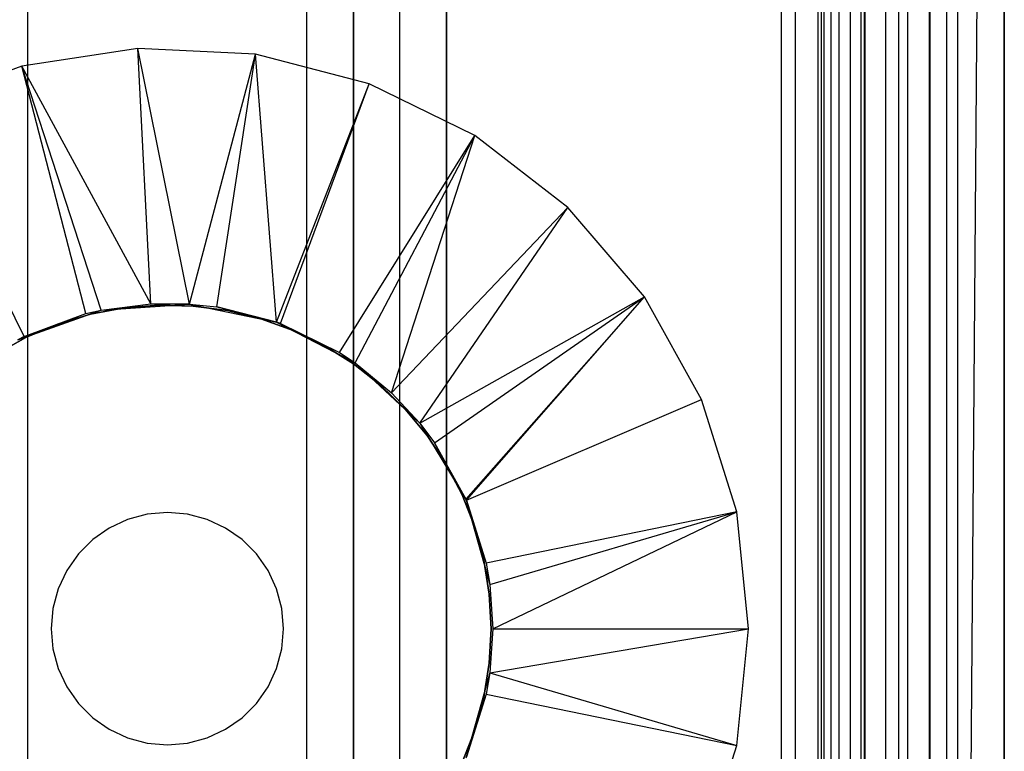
# Model space of a CAD drawing. Extents: x -18 to 18, y -209 to 194.
# Tile 82 of 108: x -3 to 18, y 97 to 113. Entities that reach past the tile are written whole.
import ezdxf

# ---------------------------------------------------------------- set-up
doc = ezdxf.new("R2010")
doc.units = 0
doc.header["$LTSCALE"] = 25.4
doc.layers.get('0').update_dxf_attribs({"linetype": 'CONTINUOUS'})

# ---------------------------------------------------------------- blocks, each defined once
blk = doc.blocks.new('PROFILE_FOCUS_15WB_STL')
at = {"color": 0}
for p, q in [((-3, -207, -42), (-3, 192, -41.992)), ((-3, -207, -37), (-3, 192, -37)), ((-3, -207, -38), (-3, 192, -38)), ((-3, -207, -39.3), (-3, 192, -39.3)), ((-3, -207, -37), (-3, 192, -37)), ((-3, -207, -38), (-3, 192, -38)), ((-3, -207, -39.3), (-3, 192, -39.3)), ((-3, -207, -42), (-3, 192, -41.992)), ((3, -207, -42), (3, 192, -41.992)), ((3, -207, -38), (3, 192, -38)), ((3, -207, -42), (3, 192, -41.992)), ((3, -207, -39.3), (3, 192, -39.3)), ((3, -207, -39.3), (3, 192, -39.3)), ((3, -207, -38), (3, 192, -38)), ((3, -207, -37), (3, 192, -37)), ((3, -207, -37), (3, 192, -37)), ((4, -207, -43), (4, 192, -43)), ((4, -207, -43), (4, 192, -43)), ((4, -207, -44.896), (4, 192, -44.896)), ((4, -207, -44.896), (4, 192, -44.896)), ((4, 192, -42), (4, -207, -42)), ((4, 192, -40.3), (4, -207, -40.3)), ((4, 192, -42), (4, -207, -42)), ((4, 192, -40.3), (4, -207, -40.3)), ((5, -207, -39.3), (5, 192, -39.3)), ((5, -207, -38), (5, 192, -38)), ((5, -207, -38), (5, 192, -38)), ((5, -207, -39.3), (5, 192, -39.3)), ((6, 192, -40.3), (6, -207, -40.3)), ((6, -207, -38), (6, 192, -38)), ((6, 192, -40.3), (6, -207, -40.3)), ((6, -207, -38), (6, 192, -38)), ((13.202, 192, -38), (13.202, -207, -38)), ((13.202, 192, -38), (13.202, -207, -38)), ((13.509, -207, -56.526), (13.509, 192, -56.526)), ((13.509, -207, -58.104), (13.509, 192, -58.104)), ((13.509, -207, -56.526), (13.509, 192, -56.526)), ((13.509, -207, -54.474), (13.509, 192, -54.474)), ((13.509, -207, -58.104), (13.509, 192, -58.104)), ((13.509, -207, -52.896), (13.509, 192, -52.896)), ((13.509, -207, -54.474), (13.509, 192, -54.474)), ((13.509, -207, -52.896), (13.509, 192, -52.896)), ((14, -207, -37), (14, 192, -36.992)), ((14, -207, -37), (14, 192, -36.992)), ((14.058, 192, -42), (14.058, -207, -42)), ((14.058, 192, -42), (14.058, -207, -42)), ((14.123, -207, -57.083), (14.123, 192, -57.083)), ((14.123, -207, -53.917), (14.123, 192, -53.917)), ((14.123, -207, -57.083), (14.123, 192, -57.083)), ((14.123, -207, -53.917), (14.123, 192, -53.917)), ((14.274, -207, -43), (14.274, 192, -43)), ((14.274, -207, -43), (14.274, 192, -43)), ((14.45, -207, -52.551), (14.45, 192, -52.551)), ((14.45, -207, -52.551), (14.45, 192, -52.551)), ((14.69, -207, -58.484), (14.69, 192, -58.484)), ((14.69, -207, -58.484), (14.69, 192, -58.484)), ((14.919, -207, -53.692), (14.919, 192, -53.692)), ((14.919, -207, -53.692), (14.919, 192, -53.692)), ((14.919, -207, -57.308), (14.919, 192, -57.308)), ((14.919, -207, -57.308), (14.919, 192, -57.308)), ((14.996, -207, -68.496), (14.996, 192, -68.496)), ((14.996, -207, -67.5), (14.996, 192, -67.5)), ((14.996, -207, -68.496), (14.996, 192, -68.496)), ((14.996, -207, -67.5), (14.996, 192, -67.5)), ((18, 192, -70.492), (14.996, -207, -70.5)), ((18, 192, -70.492), (14.996, -207, -70.5)), ((14.996, -207, -70.5), (14.996, 192, -70.5)), ((14.996, -207, -70.5), (14.996, 192, -70.5)), ((14.996, -207, -69.5), (14.996, 192, -69.5)), ((14.996, -207, -69.5), (14.996, 192, -69.5)), ((15.452, -207, -52.534), (15.452, 192, -52.534)), ((15.452, -207, -52.534), (15.452, 192, -52.534)), ((15.733, -207, -57.155), (15.733, 192, -57.155)), ((15.733, -207, -53.845), (15.733, 192, -53.845)), ((15.733, -207, -53.845), (15.733, 192, -53.845)), ((15.733, -207, -57.155), (15.733, 192, -57.155)), ((15.924, -207, -58.354), (15.924, 192, -58.354)), ((15.924, -207, -58.354), (15.924, 192, -58.354)), ((16.393, -207, -56.655), (16.393, 192, -56.655)), ((16.393, -207, -54.345), (16.393, 192, -54.345)), ((16.393, -207, -54.345), (16.393, 192, -54.345)), ((16.393, -207, -56.655), (16.393, 192, -56.655)), ((16.404, -207, -52.849), (16.404, 192, -52.849)), ((16.404, -207, -52.849), (16.404, 192, -52.849)), ((16.762, -207, -55.086), (16.762, 192, -55.086)), ((16.762, -207, -55.914), (16.762, 192, -55.914)), ((16.762, -207, -55.086), (16.762, 192, -55.086)), ((16.762, -207, -55.914), (16.762, 192, -55.914)), ((17, -207, -68.496), (17, 192, -68.496)), ((17, -207, -67.5), (17, 192, -67.5)), ((17, -207, -57.736), (17, 192, -57.736)), ((17, -207, -57.736), (17, 192, -57.736)), ((17, -207, -67.5), (17, 192, -67.5)), ((17, -207, -69.5), (17, 192, -69.5)), ((17, -207, -69.5), (17, 192, -69.5)), ((17, -207, -68.496), (17, 192, -68.496)), ((18, -207, -55.5), (18, 192, -55.492)), ((18, -207, -55.5), (18, 192, -55.492)), ((18, 192, -70.492), (18, -207, -70.5)), ((18, 192, -70.492), (18, -207, -70.5)), ((15, 191.734, -61.8), (15, 59.434, -61.8)), ((15, 59.434, -70.5), (15, 191.734, -70.5)), ((15, 191.734, -61.8), (15, 59.434, -61.8)), ((15, 59.434, -70.5), (15, 191.734, -70.5)), ((-0.633, 111.968, -70.5), (-3.133, 111.585, -70.5)), ((-0.633, 111.968, -70.5), (-3.133, 111.585, -70.5)), ((1.893, 111.84, -70.5), (-0.633, 111.968, -70.5)), ((0.478, 106.468, -62.056), (-0.633, 111.968, -70.5)), ((1.893, 111.84, -70.5), (-0.633, 111.968, -70.5)), ((0.478, 106.468, -62.056), (-0.633, 111.968, -70.5)), ((-0.355, 106.475, -62.056), (-0.633, 111.968, -70.5)), ((-0.355, 106.475, -62.056), (-0.633, 111.968, -70.5)), ((0.478, 106.468, -62.056), (1.893, 111.84, -70.5)), ((0.478, 106.468, -62.056), (1.893, 111.84, -70.5)), ((1.06, 106.404, -62.056), (1.893, 111.84, -70.5)), ((1.06, 106.404, -62.056), (1.893, 111.84, -70.5)), ((4.341, 111.206, -70.5), (1.893, 111.84, -70.5)), ((2.344, 106.08, -62.056), (1.893, 111.84, -70.5)), ((4.341, 111.206, -70.5), (1.893, 111.84, -70.5)), ((2.344, 106.08, -62.056), (1.893, 111.84, -70.5)), ((-3.133, 111.585, -70.5), (-5.505, 110.707, -70.5)), ((-3.133, 111.585, -70.5), (-5.505, 110.707, -70.5)), ((-0.355, 106.475, -62.056), (-3.133, 111.585, -70.5)), ((-1.424, 106.338, -62.056), (-3.133, 111.585, -70.5)), ((-0.355, 106.475, -62.056), (-3.133, 111.585, -70.5)), ((-1.424, 106.338, -62.056), (-3.133, 111.585, -70.5)), ((-1.755, 106.261, -62.056), (-3.133, 111.585, -70.5)), ((-1.755, 106.261, -62.056), (-3.133, 111.585, -70.5)), ((2.344, 106.08, -62.056), (4.341, 111.206, -70.5)), ((2.344, 106.08, -62.056), (4.341, 111.206, -70.5)), ((2.431, 106.049, -62.056), (4.341, 111.206, -70.5)), ((2.431, 106.049, -62.056), (4.341, 111.206, -70.5)), ((6.612, 110.092, -70.5), (4.341, 111.206, -70.5)), ((6.612, 110.092, -70.5), (4.341, 111.206, -70.5)), ((-3.083, 105.769, -62.056), (-5.505, 110.707, -70.5)), ((-3.083, 105.769, -62.056), (-5.505, 110.707, -70.5)), ((3.703, 105.425, -62.056), (6.612, 110.092, -70.5)), ((3.703, 105.425, -62.056), (6.612, 110.092, -70.5)), ((4.037, 105.203, -62.056), (6.612, 110.092, -70.5)), ((4.037, 105.203, -62.056), (6.612, 110.092, -70.5)), ((4.823, 104.558, -62.056), (6.612, 110.092, -70.5)), ((4.823, 104.558, -62.056), (6.612, 110.092, -70.5)), ((8.612, 108.544, -70.5), (6.612, 110.092, -70.5)), ((8.612, 108.544, -70.5), (6.612, 110.092, -70.5)), ((4.823, 104.558, -62.056), (8.612, 108.544, -70.5)), ((4.823, 104.558, -62.056), (8.612, 108.544, -70.5)), ((5.43, 103.902, -62.056), (8.612, 108.544, -70.5)), ((5.43, 103.902, -62.056), (8.612, 108.544, -70.5)), ((10.26, 106.625, -70.5), (8.612, 108.544, -70.5)), ((10.26, 106.625, -70.5), (8.612, 108.544, -70.5)), ((5.43, 103.902, -62.056), (10.26, 106.625, -70.5)), ((5.43, 103.902, -62.056), (10.26, 106.625, -70.5)), ((5.745, 103.483, -62.056), (10.26, 106.625, -70.5)), ((5.745, 103.483, -62.056), (10.26, 106.625, -70.5)), ((6.42, 102.273, -62.056), (10.26, 106.625, -70.5)), ((6.42, 102.273, -62.056), (10.26, 106.625, -70.5)), ((6.433, 102.245, -62.056), (10.26, 106.625, -70.5)), ((6.433, 102.245, -62.056), (10.26, 106.625, -70.5)), ((11.487, 104.414, -70.5), (10.26, 106.625, -70.5)), ((11.487, 104.414, -70.5), (10.26, 106.625, -70.5)), ((-3.22, 105.699, -61.8), (-1.424, 106.338, -61.8)), ((-3.22, 105.699, -61.8), (-1.424, 106.338, -61.8)), ((-3.083, 105.769, -62.056), (-1.424, 106.338, -61.8)), ((-3.083, 105.769, -62.056), (-1.424, 106.338, -61.8)), ((-1.755, 106.261, -62.056), (-1.424, 106.338, -61.8)), ((-1.755, 106.261, -62.056), (-1.424, 106.338, -61.8)), ((-1.755, 106.261, -62.056), (-1.424, 106.338, -62.056)), ((-1.755, 106.261, -62.056), (-1.424, 106.338, -62.056)), ((-0.924, 106.385, -62.056), (-1.652, 106.247, -62.056)), ((-1.652, 106.247, -56.056), (-0.924, 106.385, -56.056)), ((-0.924, 106.385, -62.056), (-1.652, 106.247, -62.056)), ((-1.652, 106.247, -56.056), (-0.924, 106.385, -56.056)), ((-1.424, 106.338, -61.8), (-0.355, 106.475, -62.056)), ((-1.424, 106.338, -61.8), (-0.355, 106.475, -62.056)), ((-1.424, 106.338, -62.056), (-0.355, 106.475, -62.056)), ((-1.424, 106.338, -62.056), (-0.355, 106.475, -62.056)), ((-1.424, 106.338, -61.8), (0.478, 106.468, -61.8)), ((-1.424, 106.338, -61.8), (0.478, 106.468, -61.8)), ((-1.424, 106.338, -61.8), (-1.424, 106.338, -62.056)), ((-1.424, 106.338, -61.8), (-1.424, 106.338, -62.056)), ((-0.185, 106.444, -62.056), (-0.924, 106.385, -62.056)), ((-0.924, 106.385, -56.056), (-0.185, 106.444, -56.056)), ((-0.185, 106.444, -62.056), (-0.924, 106.385, -62.056)), ((-0.924, 106.385, -56.056), (-0.185, 106.444, -56.056)), ((-0.924, 106.385, -62.056), (-0.924, 106.385, -56.056)), ((-0.924, 106.385, -62.056), (-0.924, 106.385, -56.056)), ((0.478, 106.468, -61.8), (-0.355, 106.475, -62.056)), ((-0.355, 106.475, -62.056), (0.478, 106.468, -62.056)), ((0.478, 106.468, -61.8), (-0.355, 106.475, -62.056)), ((-0.355, 106.475, -62.056), (0.478, 106.468, -62.056)), ((0.555, 106.424, -62.056), (-0.185, 106.444, -62.056)), ((-0.185, 106.444, -62.056), (-0.185, 106.444, -56.056)), ((-0.185, 106.444, -56.056), (0.555, 106.424, -56.056)), ((-0.185, 106.444, -62.056), (-0.185, 106.444, -56.056)), ((0.555, 106.424, -62.056), (-0.185, 106.444, -62.056)), ((-0.185, 106.444, -56.056), (0.555, 106.424, -56.056)), ((0.478, 106.468, -61.8), (2.344, 106.08, -61.8)), ((0.478, 106.468, -61.8), (2.344, 106.08, -61.8)), ((0.478, 106.468, -61.8), (1.06, 106.404, -62.056)), ((0.478, 106.468, -61.8), (1.06, 106.404, -62.056)), ((0.478, 106.468, -61.8), (0.478, 106.468, -62.056)), ((0.478, 106.468, -62.056), (1.06, 106.404, -62.056)), ((0.478, 106.468, -61.8), (0.478, 106.468, -62.056)), ((0.478, 106.468, -62.056), (1.06, 106.404, -62.056)), ((1.29, 106.326, -62.056), (0.555, 106.424, -62.056)), ((0.555, 106.424, -62.056), (0.555, 106.424, -56.056)), ((0.555, 106.424, -56.056), (1.29, 106.326, -56.056)), ((0.555, 106.424, -62.056), (0.555, 106.424, -56.056)), ((1.29, 106.326, -62.056), (0.555, 106.424, -62.056)), ((0.555, 106.424, -56.056), (1.29, 106.326, -56.056)), ((2.344, 106.08, -61.8), (1.06, 106.404, -62.056)), ((1.06, 106.404, -62.056), (2.344, 106.08, -62.056)), ((2.344, 106.08, -61.8), (1.06, 106.404, -62.056)), ((1.06, 106.404, -62.056), (2.344, 106.08, -62.056)), ((2.01, 106.15, -62.056), (1.29, 106.326, -62.056)), ((1.29, 106.326, -62.056), (1.29, 106.326, -56.056)), ((1.29, 106.326, -56.056), (2.01, 106.15, -56.056)), ((1.29, 106.326, -62.056), (1.29, 106.326, -56.056)), ((2.01, 106.15, -62.056), (1.29, 106.326, -62.056)), ((1.29, 106.326, -56.056), (2.01, 106.15, -56.056)), ((-3.083, 105.769, -62.056), (-1.755, 106.261, -62.056)), ((-3.083, 105.769, -62.056), (-1.755, 106.261, -62.056)), ((-1.652, 106.247, -62.056), (-2.362, 106.033, -62.056)), ((-2.362, 106.033, -56.056), (-1.652, 106.247, -56.056)), ((-1.652, 106.247, -62.056), (-2.362, 106.033, -62.056)), ((-2.362, 106.033, -56.056), (-1.652, 106.247, -56.056)), ((-1.652, 106.247, -62.056), (-1.652, 106.247, -56.056)), ((-1.652, 106.247, -62.056), (-1.652, 106.247, -56.056)), ((2.707, 105.898, -62.056), (2.01, 106.15, -62.056)), ((2.01, 106.15, -62.056), (2.01, 106.15, -56.056)), ((2.01, 106.15, -56.056), (2.707, 105.898, -56.056)), ((2.01, 106.15, -62.056), (2.01, 106.15, -56.056)), ((2.707, 105.898, -62.056), (2.01, 106.15, -62.056)), ((2.01, 106.15, -56.056), (2.707, 105.898, -56.056)), ((-2.362, 106.033, -62.056), (-3.045, 105.745, -62.056)), ((-3.045, 105.745, -56.056), (-2.362, 106.033, -56.056)), ((-2.362, 106.033, -62.056), (-3.045, 105.745, -62.056)), ((-3.045, 105.745, -56.056), (-2.362, 106.033, -56.056)), ((-2.362, 106.033, -62.056), (-2.362, 106.033, -56.056)), ((-2.362, 106.033, -62.056), (-2.362, 106.033, -56.056)), ((2.344, 106.08, -61.8), (4.037, 105.203, -61.8)), ((2.344, 106.08, -61.8), (2.344, 106.08, -62.056)), ((2.344, 106.08, -62.056), (2.431, 106.049, -62.056)), ((2.431, 106.049, -62.056), (2.344, 106.08, -61.8)), ((2.431, 106.049, -62.056), (2.344, 106.08, -61.8)), ((2.344, 106.08, -61.8), (4.037, 105.203, -61.8)), ((2.344, 106.08, -61.8), (2.344, 106.08, -62.056)), ((2.344, 106.08, -62.056), (2.431, 106.049, -62.056)), ((2.431, 106.049, -62.056), (4.037, 105.203, -61.8)), ((2.431, 106.049, -62.056), (4.037, 105.203, -61.8)), ((2.431, 106.049, -62.056), (3.703, 105.425, -62.056)), ((2.431, 106.049, -62.056), (3.703, 105.425, -62.056)), ((3.373, 105.574, -62.056), (2.707, 105.898, -62.056)), ((2.707, 105.898, -62.056), (2.707, 105.898, -56.056)), ((2.707, 105.898, -56.056), (3.373, 105.574, -56.056)), ((2.707, 105.898, -62.056), (2.707, 105.898, -56.056)), ((3.373, 105.574, -62.056), (2.707, 105.898, -62.056)), ((2.707, 105.898, -56.056), (3.373, 105.574, -56.056)), ((-3.045, 105.745, -62.056), (-3.693, 105.386, -62.056)), ((-3.693, 105.386, -56.056), (-3.045, 105.745, -56.056)), ((-3.045, 105.745, -62.056), (-3.693, 105.386, -62.056)), ((-3.693, 105.386, -56.056), (-3.045, 105.745, -56.056)), ((-3.22, 105.699, -62.056), (-3.083, 105.769, -62.056)), ((-3.083, 105.769, -62.056), (-3.22, 105.699, -61.8)), ((-3.083, 105.769, -62.056), (-3.22, 105.699, -61.8)), ((-3.22, 105.699, -62.056), (-3.083, 105.769, -62.056)), ((-3.045, 105.745, -62.056), (-3.045, 105.745, -56.056)), ((-3.045, 105.745, -62.056), (-3.045, 105.745, -56.056)), ((4.002, 105.181, -62.056), (3.373, 105.574, -62.056)), ((3.373, 105.574, -62.056), (3.373, 105.574, -56.056)), ((3.373, 105.574, -56.056), (4.002, 105.181, -56.056)), ((3.373, 105.574, -62.056), (3.373, 105.574, -56.056)), ((4.002, 105.181, -62.056), (3.373, 105.574, -62.056)), ((3.373, 105.574, -56.056), (4.002, 105.181, -56.056)), ((3.703, 105.425, -62.056), (4.037, 105.203, -61.8)), ((3.703, 105.425, -62.056), (4.037, 105.203, -61.8)), ((3.703, 105.425, -62.056), (4.037, 105.203, -62.056)), ((3.703, 105.425, -62.056), (4.037, 105.203, -62.056)), ((4.585, 104.724, -62.056), (4.002, 105.181, -62.056)), ((4.002, 105.181, -62.056), (4.002, 105.181, -56.056)), ((4.002, 105.181, -56.056), (4.585, 104.724, -56.056)), ((4.002, 105.181, -62.056), (4.002, 105.181, -56.056)), ((4.585, 104.724, -62.056), (4.002, 105.181, -62.056)), ((4.002, 105.181, -56.056), (4.585, 104.724, -56.056)), ((4.037, 105.203, -61.8), (5.43, 103.902, -61.8)), ((4.037, 105.203, -61.8), (5.43, 103.902, -61.8)), ((4.037, 105.203, -61.8), (4.823, 104.558, -62.056)), ((4.037, 105.203, -61.8), (4.823, 104.558, -62.056)), ((4.037, 105.203, -61.8), (4.037, 105.203, -62.056)), ((4.037, 105.203, -62.056), (4.823, 104.558, -62.056)), ((4.037, 105.203, -61.8), (4.037, 105.203, -62.056)), ((4.037, 105.203, -62.056), (4.823, 104.558, -62.056)), ((5.115, 104.207, -62.056), (4.585, 104.724, -62.056)), ((4.585, 104.724, -62.056), (4.585, 104.724, -56.056)), ((4.585, 104.724, -56.056), (5.115, 104.207, -56.056)), ((4.585, 104.724, -62.056), (4.585, 104.724, -56.056)), ((5.115, 104.207, -62.056), (4.585, 104.724, -62.056)), ((4.585, 104.724, -56.056), (5.115, 104.207, -56.056)), ((5.43, 103.902, -61.8), (4.823, 104.558, -62.056)), ((4.823, 104.558, -62.056), (5.43, 103.902, -62.056)), ((5.43, 103.902, -61.8), (4.823, 104.558, -62.056)), ((4.823, 104.558, -62.056), (5.43, 103.902, -62.056)), ((6.433, 102.245, -62.056), (11.487, 104.414, -70.5)), ((6.433, 102.245, -62.056), (11.487, 104.414, -70.5)), ((12.244, 102, -70.5), (11.487, 104.414, -70.5)), ((12.244, 102, -70.5), (11.487, 104.414, -70.5)), ((5.588, 103.636, -62.056), (5.115, 104.207, -62.056)), ((5.115, 104.207, -62.056), (5.115, 104.207, -56.056)), ((5.115, 104.207, -56.056), (5.588, 103.636, -56.056)), ((5.115, 104.207, -62.056), (5.115, 104.207, -56.056)), ((5.588, 103.636, -62.056), (5.115, 104.207, -62.056)), ((5.115, 104.207, -56.056), (5.588, 103.636, -56.056)), ((5.43, 103.902, -61.8), (6.42, 102.273, -61.8)), ((5.43, 103.902, -61.8), (6.42, 102.273, -61.8)), ((5.43, 103.902, -61.8), (5.745, 103.483, -62.056)), ((5.43, 103.902, -61.8), (5.745, 103.483, -62.056)), ((5.43, 103.902, -61.8), (5.43, 103.902, -62.056)), ((5.43, 103.902, -62.056), (5.745, 103.483, -62.056)), ((5.43, 103.902, -61.8), (5.43, 103.902, -62.056)), ((5.43, 103.902, -62.056), (5.745, 103.483, -62.056)), ((5.998, 103.019, -62.056), (5.588, 103.636, -62.056)), ((5.588, 103.636, -62.056), (5.588, 103.636, -56.056)), ((5.588, 103.636, -56.056), (5.998, 103.019, -56.056)), ((5.588, 103.636, -62.056), (5.588, 103.636, -56.056)), ((5.998, 103.019, -62.056), (5.588, 103.636, -62.056)), ((5.588, 103.636, -56.056), (5.998, 103.019, -56.056)), ((6.42, 102.273, -61.8), (5.745, 103.483, -62.056)), ((5.745, 103.483, -62.056), (6.42, 102.273, -62.056)), ((6.42, 102.273, -61.8), (5.745, 103.483, -62.056)), ((5.745, 103.483, -62.056), (6.42, 102.273, -62.056)), ((6.34, 102.361, -62.056), (5.998, 103.019, -62.056)), ((5.998, 103.019, -62.056), (5.998, 103.019, -56.056)), ((5.998, 103.019, -56.056), (6.34, 102.361, -56.056)), ((5.998, 103.019, -62.056), (5.998, 103.019, -56.056)), ((6.34, 102.361, -62.056), (5.998, 103.019, -62.056)), ((5.998, 103.019, -56.056), (6.34, 102.361, -56.056)), ((6.61, 101.671, -62.056), (6.34, 102.361, -62.056)), ((6.34, 102.361, -62.056), (6.34, 102.361, -56.056)), ((6.34, 102.361, -56.056), (6.61, 101.671, -56.056)), ((6.34, 102.361, -62.056), (6.34, 102.361, -56.056)), ((6.61, 101.671, -62.056), (6.34, 102.361, -62.056)), ((6.34, 102.361, -56.056), (6.61, 101.671, -56.056)), ((6.42, 102.273, -61.8), (6.935, 100.437, -61.8)), ((6.433, 102.245, -62.056), (6.42, 102.273, -61.8)), ((6.42, 102.273, -61.8), (6.935, 100.437, -61.8)), ((6.42, 102.273, -61.8), (6.42, 102.273, -62.056)), ((6.42, 102.273, -62.056), (6.433, 102.245, -62.056)), ((6.433, 102.245, -62.056), (6.935, 100.437, -61.8)), ((6.433, 102.245, -62.056), (6.857, 100.893, -62.056)), ((6.433, 102.245, -62.056), (6.935, 100.437, -61.8)), ((6.433, 102.245, -62.056), (6.857, 100.893, -62.056)), ((-0.434, 101.946, -62.056), (-0.855, 101.833, -62.056)), ((-0.434, 101.946, -62.056), (-0.855, 101.833, -62.056)), ((-0.434, 101.946, -57.056), (-0.855, 101.833, -57.056)), ((-0.434, 101.946, -57.056), (-0.855, 101.833, -57.056)), ((0, 101.984, -62.056), (-0.434, 101.946, -62.056)), ((0, 101.984, -62.056), (-0.434, 101.946, -62.056)), ((0, 101.984, -57.056), (-0.434, 101.946, -57.056)), ((0, 101.984, -57.056), (-0.434, 101.946, -57.056)), ((-0.434, 101.946, -62.056), (-0.434, 101.946, -57.056)), ((-0.434, 101.946, -62.056), (-0.434, 101.946, -57.056)), ((0.434, 101.946, -62.056), (0, 101.984, -62.056)), ((0, 101.984, -62.056), (0, 101.984, -57.056)), ((0, 101.984, -62.056), (0, 101.984, -57.056)), ((0.434, 101.946, -62.056), (0, 101.984, -62.056)), ((0.434, 101.946, -57.056), (0, 101.984, -57.056)), ((0.434, 101.946, -57.056), (0, 101.984, -57.056)), ((0.855, 101.833, -62.056), (0.434, 101.946, -62.056)), ((0.434, 101.946, -62.056), (0.434, 101.946, -57.056)), ((0.434, 101.946, -62.056), (0.434, 101.946, -57.056)), ((0.855, 101.833, -62.056), (0.434, 101.946, -62.056)), ((0.855, 101.833, -57.056), (0.434, 101.946, -57.056)), ((0.855, 101.833, -57.056), (0.434, 101.946, -57.056)), ((12.244, 102, -70.5), (6.857, 100.893, -62.056)), ((12.244, 102, -70.5), (6.857, 100.893, -62.056)), ((6.935, 100.437, -62.056), (12.244, 102, -70.5)), ((6.935, 100.437, -62.056), (12.244, 102, -70.5)), ((7, 99.484, -62.056), (12.244, 102, -70.5)), ((7, 99.484, -62.056), (12.244, 102, -70.5)), ((12.5, 99.484, -70.5), (12.244, 102, -70.5)), ((12.5, 99.484, -70.5), (12.244, 102, -70.5)), ((-1.25, 101.649, -62.056), (-1.607, 101.399, -62.056)), ((-1.25, 101.649, -62.056), (-1.607, 101.399, -62.056)), ((-1.25, 101.649, -57.056), (-1.607, 101.399, -57.056)), ((-1.25, 101.649, -57.056), (-1.607, 101.399, -57.056)), ((-0.855, 101.833, -62.056), (-1.25, 101.649, -62.056)), ((-0.855, 101.833, -62.056), (-1.25, 101.649, -62.056)), ((-0.855, 101.833, -57.056), (-1.25, 101.649, -57.056)), ((-0.855, 101.833, -57.056), (-1.25, 101.649, -57.056)), ((-1.25, 101.649, -62.056), (-1.25, 101.649, -57.056)), ((-1.25, 101.649, -62.056), (-1.25, 101.649, -57.056)), ((-0.855, 101.833, -62.056), (-0.855, 101.833, -57.056)), ((-0.855, 101.833, -62.056), (-0.855, 101.833, -57.056)), ((1.25, 101.649, -62.056), (0.855, 101.833, -62.056)), ((0.855, 101.833, -62.056), (0.855, 101.833, -57.056)), ((0.855, 101.833, -62.056), (0.855, 101.833, -57.056)), ((1.25, 101.649, -62.056), (0.855, 101.833, -62.056)), ((1.25, 101.649, -57.056), (0.855, 101.833, -57.056)), ((1.25, 101.649, -57.056), (0.855, 101.833, -57.056)), ((1.607, 101.399, -62.056), (1.25, 101.649, -62.056)), ((1.25, 101.649, -62.056), (1.25, 101.649, -57.056)), ((1.25, 101.649, -62.056), (1.25, 101.649, -57.056)), ((1.607, 101.399, -62.056), (1.25, 101.649, -62.056)), ((1.607, 101.399, -57.056), (1.25, 101.649, -57.056)), ((1.607, 101.399, -57.056), (1.25, 101.649, -57.056)), ((6.805, 100.956, -62.056), (6.61, 101.671, -62.056)), ((6.61, 101.671, -62.056), (6.61, 101.671, -56.056)), ((6.61, 101.671, -56.056), (6.805, 100.956, -56.056)), ((6.61, 101.671, -62.056), (6.61, 101.671, -56.056)), ((6.805, 100.956, -62.056), (6.61, 101.671, -62.056)), ((6.61, 101.671, -56.056), (6.805, 100.956, -56.056)), ((-1.607, 101.399, -62.056), (-1.915, 101.091, -62.056)), ((-1.607, 101.399, -62.056), (-1.915, 101.091, -62.056)), ((-1.607, 101.399, -57.056), (-1.915, 101.091, -57.056)), ((-1.607, 101.399, -57.056), (-1.915, 101.091, -57.056)), ((-1.607, 101.399, -62.056), (-1.607, 101.399, -57.056)), ((-1.607, 101.399, -62.056), (-1.607, 101.399, -57.056)), ((1.915, 101.091, -62.056), (1.607, 101.399, -62.056)), ((1.607, 101.399, -62.056), (1.607, 101.399, -57.056)), ((1.607, 101.399, -62.056), (1.607, 101.399, -57.056)), ((1.915, 101.091, -62.056), (1.607, 101.399, -62.056)), ((1.915, 101.091, -57.056), (1.607, 101.399, -57.056)), ((1.915, 101.091, -57.056), (1.607, 101.399, -57.056)), ((-1.915, 101.091, -62.056), (-2.165, 100.734, -62.056)), ((-1.915, 101.091, -62.056), (-2.165, 100.734, -62.056)), ((-1.915, 101.091, -57.056), (-2.165, 100.734, -57.056)), ((-1.915, 101.091, -57.056), (-2.165, 100.734, -57.056)), ((-1.915, 101.091, -62.056), (-1.915, 101.091, -57.056)), ((-1.915, 101.091, -62.056), (-1.915, 101.091, -57.056)), ((2.165, 100.734, -62.056), (1.915, 101.091, -62.056)), ((1.915, 101.091, -62.056), (1.915, 101.091, -57.056)), ((1.915, 101.091, -62.056), (1.915, 101.091, -57.056)), ((2.165, 100.734, -62.056), (1.915, 101.091, -62.056)), ((2.165, 100.734, -57.056), (1.915, 101.091, -57.056)), ((2.165, 100.734, -57.056), (1.915, 101.091, -57.056)), ((6.923, 100.224, -62.056), (6.805, 100.956, -62.056)), ((6.805, 100.956, -62.056), (6.805, 100.956, -56.056)), ((6.805, 100.956, -56.056), (6.923, 100.224, -56.056)), ((6.805, 100.956, -62.056), (6.805, 100.956, -56.056)), ((6.923, 100.224, -62.056), (6.805, 100.956, -62.056)), ((6.805, 100.956, -56.056), (6.923, 100.224, -56.056)), ((6.857, 100.893, -62.056), (6.935, 100.437, -61.8)), ((6.857, 100.893, -62.056), (6.935, 100.437, -61.8)), ((6.857, 100.893, -62.056), (6.935, 100.437, -62.056)), ((6.857, 100.893, -62.056), (6.935, 100.437, -62.056)), ((-2.165, 100.734, -62.056), (-2.349, 100.339, -62.056)), ((-2.165, 100.734, -62.056), (-2.349, 100.339, -62.056)), ((-2.165, 100.734, -57.056), (-2.349, 100.339, -57.056)), ((-2.165, 100.734, -57.056), (-2.349, 100.339, -57.056)), ((-2.165, 100.734, -62.056), (-2.165, 100.734, -57.056)), ((-2.165, 100.734, -62.056), (-2.165, 100.734, -57.056)), ((2.349, 100.339, -62.056), (2.165, 100.734, -62.056)), ((2.165, 100.734, -62.056), (2.165, 100.734, -57.056)), ((2.165, 100.734, -62.056), (2.165, 100.734, -57.056)), ((2.349, 100.339, -62.056), (2.165, 100.734, -62.056)), ((2.349, 100.339, -57.056), (2.165, 100.734, -57.056)), ((2.349, 100.339, -57.056), (2.165, 100.734, -57.056)), ((6.935, 100.437, -61.8), (7, 99.484, -61.8)), ((6.935, 100.437, -62.056), (6.935, 100.437, -61.8)), ((6.935, 100.437, -62.056), (6.935, 100.437, -61.8)), ((6.935, 100.437, -62.056), (7, 99.484, -62.056)), ((6.935, 100.437, -61.8), (7, 99.484, -61.8)), ((6.935, 100.437, -62.056), (7, 99.484, -62.056)), ((-2.349, 100.339, -62.056), (-2.462, 99.918, -62.056)), ((-2.349, 100.339, -62.056), (-2.462, 99.918, -62.056)), ((-2.349, 100.339, -57.056), (-2.462, 99.918, -57.056)), ((-2.349, 100.339, -57.056), (-2.462, 99.918, -57.056)), ((-2.349, 100.339, -62.056), (-2.349, 100.339, -57.056)), ((-2.349, 100.339, -62.056), (-2.349, 100.339, -57.056)), ((2.462, 99.918, -62.056), (2.349, 100.339, -62.056)), ((2.349, 100.339, -62.056), (2.349, 100.339, -57.056)), ((2.349, 100.339, -62.056), (2.349, 100.339, -57.056)), ((2.462, 99.918, -62.056), (2.349, 100.339, -62.056)), ((2.462, 99.918, -57.056), (2.349, 100.339, -57.056)), ((2.462, 99.918, -57.056), (2.349, 100.339, -57.056)), ((6.962, 99.484, -62.056), (6.923, 100.224, -62.056)), ((6.923, 100.224, -62.056), (6.923, 100.224, -56.056)), ((6.923, 100.224, -56.056), (6.962, 99.484, -56.056)), ((6.923, 100.224, -62.056), (6.923, 100.224, -56.056)), ((6.962, 99.484, -62.056), (6.923, 100.224, -62.056)), ((6.923, 100.224, -56.056), (6.962, 99.484, -56.056)), ((-2.462, 99.918, -62.056), (-2.5, 99.484, -62.056)), ((-2.462, 99.918, -62.056), (-2.5, 99.484, -62.056)), ((-2.462, 99.918, -57.056), (-2.5, 99.484, -57.056)), ((-2.462, 99.918, -57.056), (-2.5, 99.484, -57.056)), ((-2.462, 99.918, -62.056), (-2.462, 99.918, -57.056)), ((-2.462, 99.918, -62.056), (-2.462, 99.918, -57.056)), ((2.5, 99.484, -62.056), (2.462, 99.918, -62.056)), ((2.462, 99.918, -62.056), (2.462, 99.918, -57.056)), ((2.462, 99.918, -62.056), (2.462, 99.918, -57.056)), ((2.5, 99.484, -62.056), (2.462, 99.918, -62.056)), ((2.5, 99.484, -57.056), (2.462, 99.918, -57.056)), ((2.5, 99.484, -57.056), (2.462, 99.918, -57.056)), ((-2.5, 99.484, -62.056), (-2.462, 99.05, -62.056)), ((-2.5, 99.484, -57.056), (-2.5, 99.484, -62.056)), ((-2.5, 99.484, -62.056), (-2.462, 99.05, -62.056)), ((-2.5, 99.484, -57.056), (-2.5, 99.484, -62.056)), ((-2.5, 99.484, -57.056), (-2.462, 99.05, -57.056)), ((-2.5, 99.484, -57.056), (-2.462, 99.05, -57.056)), ((2.462, 99.05, -62.056), (2.5, 99.484, -62.056)), ((2.462, 99.05, -62.056), (2.5, 99.484, -62.056)), ((2.462, 99.05, -57.056), (2.5, 99.484, -57.056)), ((2.462, 99.05, -57.056), (2.5, 99.484, -57.056)), ((2.5, 99.484, -62.056), (2.5, 99.484, -57.056)), ((2.5, 99.484, -62.056), (2.5, 99.484, -57.056)), ((6.923, 98.744, -62.056), (6.962, 99.484, -62.056)), ((6.962, 99.484, -56.056), (6.923, 98.744, -56.056)), ((6.923, 98.744, -62.056), (6.962, 99.484, -62.056)), ((6.962, 99.484, -56.056), (6.923, 98.744, -56.056)), ((7, 99.484, -61.8), (6.935, 98.531, -61.8)), ((7, 99.484, -62.056), (6.935, 98.531, -62.056)), ((7, 99.484, -61.8), (6.935, 98.531, -61.8)), ((6.935, 98.531, -62.056), (12.5, 99.484, -70.5)), ((6.935, 98.531, -62.056), (12.5, 99.484, -70.5)), ((7, 99.484, -62.056), (6.935, 98.531, -62.056)), ((6.962, 99.484, -62.056), (6.962, 99.484, -56.056)), ((6.962, 99.484, -62.056), (6.962, 99.484, -56.056)), ((7, 99.484, -62.056), (7, 99.484, -61.8)), ((7, 99.484, -62.056), (7, 99.484, -61.8)), ((7, 99.484, -62.056), (12.5, 99.484, -70.5)), ((7, 99.484, -62.056), (12.5, 99.484, -70.5)), ((12.244, 96.968, -70.5), (12.5, 99.484, -70.5)), ((12.244, 96.968, -70.5), (12.5, 99.484, -70.5)), ((-2.462, 99.05, -62.056), (-2.349, 98.629, -62.056)), ((-2.462, 99.05, -62.056), (-2.349, 98.629, -62.056)), ((-2.462, 99.05, -62.056), (-2.462, 99.05, -57.056)), ((-2.462, 99.05, -57.056), (-2.349, 98.629, -57.056)), ((-2.462, 99.05, -62.056), (-2.462, 99.05, -57.056)), ((-2.462, 99.05, -57.056), (-2.349, 98.629, -57.056)), ((2.349, 98.629, -62.056), (2.462, 99.05, -62.056)), ((2.349, 98.629, -62.056), (2.462, 99.05, -62.056)), ((2.349, 98.629, -57.056), (2.462, 99.05, -57.056)), ((2.349, 98.629, -57.056), (2.462, 99.05, -57.056)), ((2.462, 99.05, -62.056), (2.462, 99.05, -57.056)), ((2.462, 99.05, -62.056), (2.462, 99.05, -57.056)), ((6.805, 98.013, -62.056), (6.923, 98.744, -62.056)), ((6.923, 98.744, -56.056), (6.805, 98.013, -56.056)), ((6.805, 98.013, -62.056), (6.923, 98.744, -62.056)), ((6.923, 98.744, -56.056), (6.805, 98.013, -56.056)), ((6.923, 98.744, -62.056), (6.923, 98.744, -56.056)), ((6.923, 98.744, -62.056), (6.923, 98.744, -56.056)), ((-2.349, 98.629, -62.056), (-2.165, 98.234, -62.056)), ((-2.349, 98.629, -62.056), (-2.165, 98.234, -62.056)), ((-2.349, 98.629, -62.056), (-2.349, 98.629, -57.056)), ((-2.349, 98.629, -57.056), (-2.165, 98.234, -57.056)), ((-2.349, 98.629, -62.056), (-2.349, 98.629, -57.056)), ((-2.349, 98.629, -57.056), (-2.165, 98.234, -57.056)), ((2.165, 98.234, -62.056), (2.349, 98.629, -62.056)), ((2.165, 98.234, -62.056), (2.349, 98.629, -62.056)), ((2.165, 98.234, -57.056), (2.349, 98.629, -57.056)), ((2.165, 98.234, -57.056), (2.349, 98.629, -57.056)), ((2.349, 98.629, -62.056), (2.349, 98.629, -57.056)), ((2.349, 98.629, -62.056), (2.349, 98.629, -57.056)), ((6.935, 98.531, -61.8), (6.42, 96.695, -61.8)), ((6.935, 98.531, -61.8), (6.42, 96.695, -61.8)), ((6.935, 98.531, -61.8), (6.857, 98.075, -62.056)), ((6.935, 98.531, -62.056), (6.857, 98.075, -62.056)), ((6.935, 98.531, -61.8), (6.857, 98.075, -62.056)), ((6.935, 98.531, -62.056), (6.857, 98.075, -62.056)), ((6.935, 98.531, -62.056), (6.935, 98.531, -61.8)), ((6.935, 98.531, -62.056), (6.935, 98.531, -61.8)), ((6.935, 98.531, -62.056), (12.244, 96.968, -70.5)), ((6.935, 98.531, -62.056), (12.244, 96.968, -70.5)), ((-2.165, 98.234, -62.056), (-1.915, 97.877, -62.056)), ((-2.165, 98.234, -62.056), (-1.915, 97.877, -62.056)), ((-2.165, 98.234, -62.056), (-2.165, 98.234, -57.056)), ((-2.165, 98.234, -57.056), (-1.915, 97.877, -57.056)), ((-2.165, 98.234, -62.056), (-2.165, 98.234, -57.056)), ((-2.165, 98.234, -57.056), (-1.915, 97.877, -57.056)), ((1.915, 97.877, -62.056), (2.165, 98.234, -62.056)), ((1.915, 97.877, -62.056), (2.165, 98.234, -62.056)), ((1.915, 97.877, -57.056), (2.165, 98.234, -57.056)), ((1.915, 97.877, -57.056), (2.165, 98.234, -57.056)), ((2.165, 98.234, -62.056), (2.165, 98.234, -57.056)), ((2.165, 98.234, -62.056), (2.165, 98.234, -57.056)), ((6.857, 98.075, -62.056), (6.42, 96.695, -61.8)), ((6.857, 98.075, -62.056), (6.42, 96.695, -61.8)), ((6.857, 98.075, -62.056), (6.433, 96.724, -62.056)), ((6.857, 98.075, -62.056), (6.433, 96.724, -62.056)), ((6.857, 98.075, -62.056), (12.244, 96.968, -70.5)), ((6.857, 98.075, -62.056), (12.244, 96.968, -70.5)), ((-1.915, 97.877, -62.056), (-1.607, 97.569, -62.056)), ((-1.915, 97.877, -62.056), (-1.607, 97.569, -62.056)), ((-1.915, 97.877, -62.056), (-1.915, 97.877, -57.056)), ((-1.915, 97.877, -57.056), (-1.607, 97.569, -57.056)), ((-1.915, 97.877, -62.056), (-1.915, 97.877, -57.056)), ((-1.915, 97.877, -57.056), (-1.607, 97.569, -57.056)), ((1.607, 97.569, -62.056), (1.915, 97.877, -62.056)), ((1.607, 97.569, -62.056), (1.915, 97.877, -62.056)), ((1.607, 97.569, -57.056), (1.915, 97.877, -57.056)), ((1.607, 97.569, -57.056), (1.915, 97.877, -57.056)), ((1.915, 97.877, -62.056), (1.915, 97.877, -57.056)), ((1.915, 97.877, -62.056), (1.915, 97.877, -57.056)), ((6.61, 97.298, -62.056), (6.805, 98.013, -62.056)), ((6.805, 98.013, -56.056), (6.61, 97.298, -56.056)), ((6.61, 97.298, -62.056), (6.805, 98.013, -62.056)), ((6.805, 98.013, -56.056), (6.61, 97.298, -56.056)), ((6.805, 98.013, -62.056), (6.805, 98.013, -56.056)), ((6.805, 98.013, -62.056), (6.805, 98.013, -56.056)), ((-1.607, 97.569, -62.056), (-1.25, 97.319, -62.056)), ((-1.607, 97.569, -62.056), (-1.25, 97.319, -62.056)), ((-1.607, 97.569, -62.056), (-1.607, 97.569, -57.056)), ((-1.607, 97.569, -57.056), (-1.25, 97.319, -57.056)), ((-1.607, 97.569, -62.056), (-1.607, 97.569, -57.056)), ((-1.607, 97.569, -57.056), (-1.25, 97.319, -57.056)), ((1.25, 97.319, -62.056), (1.607, 97.569, -62.056)), ((1.25, 97.319, -62.056), (1.607, 97.569, -62.056)), ((1.25, 97.319, -57.056), (1.607, 97.569, -57.056)), ((1.25, 97.319, -57.056), (1.607, 97.569, -57.056)), ((1.607, 97.569, -62.056), (1.607, 97.569, -57.056)), ((1.607, 97.569, -62.056), (1.607, 97.569, -57.056)), ((-1.25, 97.319, -62.056), (-0.855, 97.135, -62.056)), ((-1.25, 97.319, -62.056), (-0.855, 97.135, -62.056)), ((-1.25, 97.319, -62.056), (-1.25, 97.319, -57.056)), ((-1.25, 97.319, -57.056), (-0.855, 97.135, -57.056)), ((-1.25, 97.319, -62.056), (-1.25, 97.319, -57.056)), ((-1.25, 97.319, -57.056), (-0.855, 97.135, -57.056)), ((0.855, 97.135, -62.056), (1.25, 97.319, -62.056)), ((0.855, 97.135, -62.056), (1.25, 97.319, -62.056)), ((0.855, 97.135, -57.056), (1.25, 97.319, -57.056)), ((0.855, 97.135, -57.056), (1.25, 97.319, -57.056)), ((1.25, 97.319, -62.056), (1.25, 97.319, -57.056)), ((1.25, 97.319, -62.056), (1.25, 97.319, -57.056)), ((6.34, 96.607, -62.056), (6.61, 97.298, -62.056)), ((6.61, 97.298, -56.056), (6.34, 96.607, -56.056)), ((6.34, 96.607, -62.056), (6.61, 97.298, -62.056)), ((6.61, 97.298, -56.056), (6.34, 96.607, -56.056)), ((6.61, 97.298, -62.056), (6.61, 97.298, -56.056)), ((6.61, 97.298, -62.056), (6.61, 97.298, -56.056)), ((-0.855, 97.135, -62.056), (-0.434, 97.022, -62.056)), ((-0.855, 97.135, -62.056), (-0.434, 97.022, -62.056)), ((-0.855, 97.135, -62.056), (-0.855, 97.135, -57.056)), ((-0.855, 97.135, -57.056), (-0.434, 97.022, -57.056)), ((-0.855, 97.135, -62.056), (-0.855, 97.135, -57.056)), ((-0.855, 97.135, -57.056), (-0.434, 97.022, -57.056)), ((-0.434, 97.022, -62.056), (0, 96.984, -62.056)), ((-0.434, 97.022, -62.056), (0, 96.984, -62.056)), ((-0.434, 97.022, -62.056), (-0.434, 97.022, -57.056)), ((-0.434, 97.022, -57.056), (0, 96.984, -57.056)), ((-0.434, 97.022, -62.056), (-0.434, 97.022, -57.056)), ((-0.434, 97.022, -57.056), (0, 96.984, -57.056)), ((0, 96.984, -62.056), (0.434, 97.022, -62.056)), ((0, 96.984, -62.056), (0.434, 97.022, -62.056)), ((0, 96.984, -57.056), (0.434, 97.022, -57.056)), ((0, 96.984, -57.056), (0.434, 97.022, -57.056)), ((0.434, 97.022, -62.056), (0.855, 97.135, -62.056)), ((0.434, 97.022, -62.056), (0.855, 97.135, -62.056)), ((0.434, 97.022, -57.056), (0.855, 97.135, -57.056)), ((0.434, 97.022, -57.056), (0.855, 97.135, -57.056)), ((0.434, 97.022, -62.056), (0.434, 97.022, -57.056)), ((0.434, 97.022, -62.056), (0.434, 97.022, -57.056)), ((0.855, 97.135, -62.056), (0.855, 97.135, -57.056)), ((0.855, 97.135, -62.056), (0.855, 97.135, -57.056)), ((0, 96.984, -62.056), (0, 96.984, -57.056)), ((0, 96.984, -62.056), (0, 96.984, -57.056)), ((11.487, 94.555, -70.5), (12.244, 96.968, -70.5)), ((11.487, 94.555, -70.5), (12.244, 96.968, -70.5))]:
    blk.add_line(p, q, dxfattribs=at)

msp = doc.modelspace()

# ---------------------------------------------------------------- block references
at = {"color": 0}
msp.add_blockref('PROFILE_FOCUS_15WB_STL', (0, 0), dxfattribs=at)

doc.saveas('drawing.dxf')
